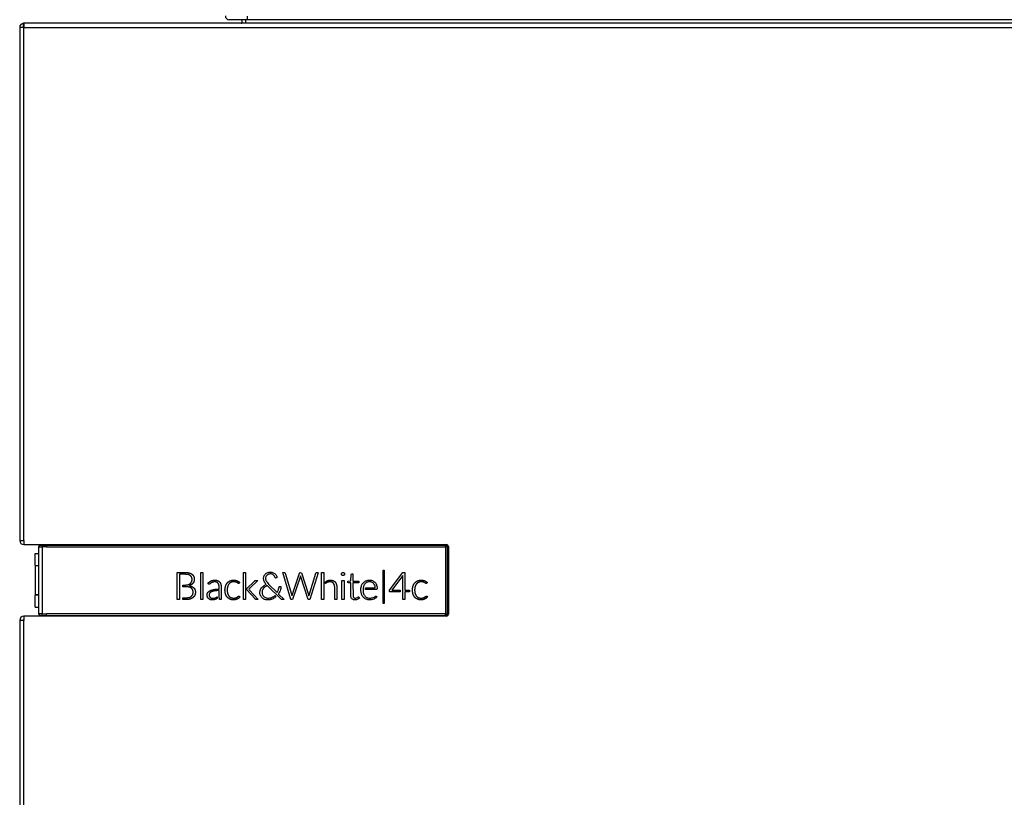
# Model space of a CAD drawing. Header units: millimetres. Extents: x 0 to 287, y 0 to 200.
# Tile 40 of 63: x 117 to 145, y 146 to 168. Entities that reach past the tile are written whole.
import ezdxf

# ---------------------------------------------------------------- set-up
doc = ezdxf.new("R2010")
doc.units = ezdxf.units.MM
doc.layers.add('130.194_BW4C_CTM', color=7, linetype='Continuous')
doc.layers.add('Défaut', color=7, linetype='Continuous')

# ---------------------------------------------------------------- blocks, each defined once
blk = doc.blocks.new('SE2')
at = {"layer": '130.194_BW4C_CTM', "color": 7, "linetype": 'Continuous'}
for p, q in [((117.054, 167.456), (117.054, 167.558)), ((117.064, 167.559), (117.074, 167.559)), ((117.064, 167.558), (117.064, 167.439)), ((163.824, 167.559), (117.074, 167.559)), ((123.321, 167.659), (122.801, 167.659)), ((123.164, 167.659), (123.164, 167.577)), ((123.264, 167.659), (123.264, 167.577)), ((123.321, 167.659), (123.321, 167.759)), ((170.333, 167.659), (123.321, 167.659)), ((117.064, 167.439), (116.944, 167.439)), ((116.944, 167.439), (116.944, 153.079)), ((117.064, 153.079), (117.064, 167.439)), ((117.064, 167.439), (163.824, 167.439)), ((116.944, 153.079), (117.064, 153.079)), ((117.064, 153.079), (117.064, 152.959)), ((117.064, 152.959), (128.894, 152.959)), ((117.523, 152.948), (117.524, 152.948)), ((117.524, 152.948), (117.694, 152.948)), ((117.694, 152.948), (117.694, 152.959)), ((117.694, 152.948), (117.694, 152.948)), ((117.694, 152.948), (128.864, 152.948)), ((128.864, 152.948), (128.864, 152.959)), ((128.864, 152.948), (128.864, 152.948)), ((117.379, 152.71), (117.474, 152.71)), ((117.379, 152.384), (117.379, 152.71)), ((117.474, 152.898), (117.474, 151.02)), ((117.474, 152.898), (117.474, 152.898)), ((117.574, 152.947), (117.574, 152.897)), ((117.574, 152.897), (117.574, 151.02)), ((117.694, 152.948), (117.694, 152.898)), ((117.694, 152.948), (128.864, 152.948)), ((117.694, 152.898), (128.863, 152.898)), ((128.863, 152.898), (128.863, 151.02)), ((128.913, 152.899), (128.913, 151.019)), ((128.913, 152.899), (128.914, 152.899)), ((128.914, 152.899), (128.914, 151.019)), ((128.914, 152.899), (128.934, 152.899)), ((128.934, 150.978), (128.934, 152.939)), ((128.944, 152.909), (128.944, 151.009)), ((117.379, 152.375), (117.365, 152.375)), ((117.474, 152.361), (117.365, 152.361)), ((117.474, 152.361), (117.365, 152.361)), ((117.379, 152.36), (117.365, 152.36)), ((117.379, 152.361), (117.379, 151.563)), ((121.356, 151.42), (121.356, 152.18)), ((121.356, 152.18), (121.491, 152.18)), ((121.45, 152.128), (121.417, 152.128)), ((121.417, 152.128), (121.418, 151.42)), ((121.497, 152.128), (121.45, 152.128)), ((121.491, 152.18), (121.537, 152.18)), ((121.681, 152.169), (121.689, 152.167)), ((121.689, 152.167), (121.697, 152.165)), ((121.763, 152.133), (121.768, 152.129)), ((121.768, 152.129), (121.774, 152.125)), ((122.012, 151.42), (122.012, 152.183)), ((122.012, 152.183), (122.071, 152.183)), ((122.071, 152.183), (122.071, 151.42)), ((123.204, 151.42), (123.204, 152.183)), ((123.204, 152.183), (123.263, 152.183)), ((123.263, 152.183), (123.263, 151.42)), ((123.803, 152.113), (123.817, 152.13)), ((123.817, 152.13), (123.828, 152.141)), ((123.828, 152.141), (123.836, 152.148)), ((123.836, 152.148), (123.855, 152.16)), ((123.855, 152.16), (123.875, 152.171)), ((123.875, 152.171), (123.891, 152.177)), ((123.895, 152.124), (123.876, 152.113)), ((123.891, 152.177), (123.896, 152.179)), ((123.904, 152.129), (123.895, 152.124)), ((123.896, 152.179), (123.92, 152.185)), ((123.922, 152.135), (123.904, 152.129)), ((123.92, 152.185), (123.941, 152.188)), ((123.945, 152.139), (123.922, 152.135)), ((123.941, 152.188), (123.973, 152.188)), ((123.965, 152.14), (123.945, 152.139)), ((123.982, 152.139), (123.965, 152.14)), ((123.973, 152.188), (123.997, 152.186)), ((124, 152.135), (123.982, 152.139)), ((123.997, 152.186), (124.022, 152.18)), ((124.013, 152.131), (124, 152.135)), ((124.033, 152.12), (124.013, 152.131)), ((124.022, 152.18), (124.04, 152.174)), ((124.04, 152.174), (124.061, 152.163)), ((124.061, 152.163), (124.08, 152.15)), ((124.08, 152.15), (124.094, 152.139)), ((124.094, 152.139), (124.109, 152.123)), ((124.109, 152.123), (124.122, 152.105)), ((124.533, 151.42), (124.305, 152.18)), ((124.305, 152.18), (124.343, 152.18)), ((124.343, 152.18), (124.368, 152.175)), ((124.368, 152.175), (124.374, 152.164)), ((124.374, 152.164), (124.547, 151.574)), ((124.567, 151.54), (124.771, 152.161)), ((124.771, 152.161), (124.781, 152.176)), ((124.781, 152.176), (124.793, 152.18)), ((124.793, 152.18), (124.824, 152.174)), ((124.824, 152.174), (124.831, 152.165)), ((124.831, 152.165), (125.019, 151.592)), ((125.047, 151.541), (125.228, 152.162)), ((125.294, 152.174), (125.067, 151.42)), ((125.228, 152.162), (125.238, 152.176)), ((125.238, 152.176), (125.248, 152.18)), ((125.248, 152.18), (125.292, 152.18)), ((125.292, 152.18), (125.294, 152.174)), ((125.395, 151.42), (125.395, 152.183)), ((125.395, 152.183), (125.455, 152.183)), ((125.455, 152.183), (125.455, 151.42)), ((125.954, 152.152), (125.954, 152.153)), ((125.954, 152.151), (125.954, 152.152)), ((125.963, 152.165), (125.963, 152.166)), ((125.963, 152.166), (125.964, 152.166)), ((125.976, 152.175), (125.977, 152.175)), ((125.977, 152.175), (125.979, 152.176)), ((126.009, 152.176), (126.01, 152.175)), ((126.01, 152.175), (126.011, 152.175)), ((126.024, 152.166), (126.025, 152.165)), ((126.024, 152.166), (126.024, 152.166)), ((126.033, 152.153), (126.034, 152.152)), ((126.034, 152.152), (126.034, 152.151)), ((126.226, 152.12), (126.232, 152.138)), ((126.232, 152.138), (126.241, 152.142)), ((126.241, 152.142), (126.272, 152.142)), ((126.272, 152.142), (126.272, 151.94)), ((127.12, 151.309), (127.12, 152.246)), ((127.12, 152.246), (127.146, 152.246)), ((127.146, 152.246), (127.146, 151.309)), ((127.29, 151.68), (127.669, 152.181)), ((127.669, 152.181), (127.721, 152.181)), ((127.721, 152.181), (127.721, 151.684)), ((121.722, 152.09), (121.716, 152.095)), ((121.72, 151.872), (121.724, 151.876)), ((121.728, 152.086), (121.722, 152.09)), ((121.724, 151.876), (121.728, 151.879)), ((121.756, 151.919), (121.758, 151.923)), ((121.758, 151.923), (121.76, 151.928)), ((121.79, 151.873), (121.786, 151.869)), ((121.793, 151.877), (121.79, 151.873)), ((121.813, 152.073), (121.816, 152.067)), ((121.816, 152.067), (121.818, 152.061)), ((121.821, 151.926), (121.819, 151.921)), ((121.822, 151.93), (121.821, 151.926)), ((122.267, 151.86), (122.265, 151.858)), ((122.269, 151.862), (122.267, 151.86)), ((122.297, 151.883), (122.294, 151.881)), ((122.297, 151.941), (122.305, 151.944)), ((122.3, 151.885), (122.297, 151.883)), ((122.305, 151.944), (122.312, 151.948)), ((122.341, 151.906), (122.337, 151.904)), ((122.346, 151.908), (122.341, 151.906)), ((122.481, 151.954), (122.486, 151.952)), ((122.486, 151.952), (122.492, 151.95)), ((122.499, 151.874), (122.491, 151.883)), ((122.537, 151.916), (122.544, 151.908)), ((122.571, 151.856), (122.575, 151.843)), ((122.749, 151.882), (122.754, 151.888)), ((122.754, 151.888), (122.759, 151.894)), ((122.799, 151.856), (122.795, 151.851)), ((122.803, 151.861), (122.799, 151.856)), ((122.823, 151.942), (122.83, 151.945)), ((122.83, 151.945), (122.838, 151.949)), ((122.857, 151.901), (122.851, 151.898)), ((122.863, 151.904), (122.857, 151.901)), ((122.991, 151.91), (122.987, 151.911)), ((122.995, 151.909), (122.991, 151.91)), ((123.02, 151.951), (123.027, 151.949)), ((123.029, 151.895), (123.026, 151.896)), ((123.027, 151.949), (123.034, 151.946)), ((123.031, 151.893), (123.029, 151.895)), ((123.053, 151.879), (123.051, 151.88)), ((123.055, 151.877), (123.053, 151.879)), ((123.08, 151.874), (123.079, 151.873)), ((123.08, 151.874), (123.08, 151.874)), ((123.099, 151.903), (123.1, 151.902)), ((123.1, 151.902), (123.099, 151.903)), ((123.302, 151.734), (123.514, 151.936)), ((123.607, 151.957), (123.372, 151.734)), ((123.514, 151.936), (123.521, 151.943)), ((123.532, 151.952), (123.533, 151.953)), ((123.533, 151.953), (123.534, 151.953)), ((123.574, 151.957), (123.594, 151.957)), ((123.594, 151.957), (123.607, 151.957)), ((123.771, 152.025), (123.774, 152.046)), ((123.771, 151.994), (123.771, 152.025)), ((123.773, 151.976), (123.771, 151.994)), ((123.777, 151.957), (123.773, 151.976)), ((123.774, 152.046), (123.78, 152.07)), ((123.785, 151.935), (123.777, 151.957)), ((123.78, 152.07), (123.787, 152.086)), ((123.787, 151.93), (123.785, 151.935)), ((123.787, 152.086), (123.791, 152.095)), ((123.793, 151.915), (123.787, 151.93)), ((123.791, 152.095), (123.803, 152.113)), ((123.806, 151.894), (123.793, 151.915)), ((123.82, 151.872), (123.806, 151.894)), ((123.837, 151.851), (123.82, 151.872)), ((123.832, 152.047), (123.828, 152.026)), ((123.828, 152.026), (123.828, 151.998)), ((123.828, 151.998), (123.831, 151.976)), ((123.831, 151.976), (123.836, 151.957)), ((123.835, 152.059), (123.832, 152.047)), ((123.844, 152.077), (123.835, 152.059)), ((123.836, 151.957), (123.845, 151.936)), ((123.843, 151.844), (123.837, 151.851)), ((123.857, 152.095), (123.844, 152.077)), ((123.845, 151.936), (123.852, 151.923)), ((123.852, 151.923), (123.866, 151.904)), ((123.862, 152.101), (123.857, 152.095)), ((123.876, 152.113), (123.862, 152.101)), ((123.866, 151.904), (123.886, 151.878)), ((123.886, 151.878), (123.916, 151.847)), ((123.916, 151.847), (124.148, 151.618)), ((124.051, 152.106), (124.033, 152.12)), ((124.067, 152.087), (124.051, 152.106)), ((124.077, 152.073), (124.067, 152.087)), ((124.095, 152.031), (124.077, 152.073)), ((124.108, 152.024), (124.095, 152.031)), ((124.126, 152.026), (124.108, 152.024)), ((124.122, 152.105), (124.131, 152.088)), ((124.145, 152.032), (124.126, 152.026)), ((124.131, 152.088), (124.137, 152.074)), ((124.137, 152.074), (124.142, 152.055)), ((124.142, 152.055), (124.145, 152.032)), ((124.799, 152.08), (124.584, 151.42)), ((124.8, 152.085), (124.799, 152.08)), ((125.015, 151.423), (124.8, 152.085)), ((125.5, 151.917), (125.529, 151.937)), ((125.501, 151.868), (125.5, 151.917)), ((125.529, 151.937), (125.532, 151.938)), ((125.532, 151.89), (125.53, 151.889)), ((125.532, 151.938), (125.54, 151.943)), ((125.539, 151.894), (125.532, 151.89)), ((125.712, 151.954), (125.718, 151.951)), ((125.718, 151.951), (125.724, 151.949)), ((125.727, 151.876), (125.724, 151.88)), ((125.731, 151.871), (125.727, 151.876)), ((125.771, 151.915), (125.774, 151.91)), ((125.774, 151.91), (125.778, 151.906)), ((125.806, 151.852), (125.808, 151.846)), ((125.808, 151.846), (125.81, 151.84)), ((125.954, 152.118), (125.954, 152.119)), ((125.954, 152.118), (125.954, 152.118)), ((125.964, 152.104), (125.963, 152.105)), ((125.963, 152.105), (125.963, 152.105)), ((125.964, 151.42), (125.964, 151.956)), ((125.964, 151.956), (126.022, 151.956)), ((125.977, 152.095), (125.976, 152.096)), ((125.978, 152.095), (125.977, 152.095)), ((126.011, 152.096), (126.01, 152.095)), ((126.011, 152.096), (126.011, 152.096)), ((126.022, 151.956), (126.022, 151.42)), ((126.025, 152.105), (126.024, 152.105)), ((126.024, 152.105), (126.024, 152.104)), ((126.034, 152.118), (126.033, 152.117)), ((126.034, 152.119), (126.034, 152.118)), ((126.124, 151.934), (126.214, 151.941)), ((126.124, 151.907), (126.124, 151.934)), ((126.128, 151.899), (126.124, 151.907)), ((126.149, 151.894), (126.128, 151.899)), ((126.213, 151.894), (126.149, 151.894)), ((126.213, 151.537), (126.213, 151.894)), ((126.214, 151.941), (126.226, 152.12)), ((126.272, 151.94), (126.438, 151.94)), ((126.438, 151.894), (126.272, 151.894)), ((126.272, 151.894), (126.273, 151.525)), ((126.438, 151.94), (126.438, 151.894)), ((126.52, 151.829), (126.53, 151.848)), ((126.53, 151.848), (126.541, 151.867)), ((126.541, 151.867), (126.553, 151.884)), ((126.553, 151.884), (126.563, 151.896)), ((126.563, 151.896), (126.575, 151.907)), ((126.575, 151.907), (126.591, 151.92)), ((126.592, 151.846), (126.58, 151.827)), ((126.591, 151.92), (126.608, 151.931)), ((126.605, 151.864), (126.592, 151.846)), ((126.608, 151.867), (126.605, 151.864)), ((126.608, 151.931), (126.627, 151.942)), ((126.62, 151.879), (126.608, 151.867)), ((126.637, 151.891), (126.62, 151.879)), ((126.627, 151.942), (126.642, 151.949)), ((126.655, 151.902), (126.637, 151.891)), ((126.642, 151.949), (126.644, 151.95)), ((126.644, 151.95), (126.667, 151.957)), ((126.661, 151.904), (126.655, 151.902)), ((126.679, 151.911), (126.661, 151.904)), ((126.667, 151.957), (126.688, 151.962)), ((126.702, 151.916), (126.679, 151.911)), ((126.688, 151.962), (126.708, 151.964)), ((126.728, 151.919), (126.702, 151.916)), ((126.708, 151.964), (126.738, 151.965)), ((126.757, 151.918), (126.728, 151.919)), ((126.738, 151.965), (126.766, 151.964)), ((126.778, 151.914), (126.757, 151.918)), ((126.766, 151.964), (126.788, 151.96)), ((126.797, 151.909), (126.778, 151.914)), ((126.788, 151.96), (126.814, 151.952)), ((126.813, 151.901), (126.797, 151.909)), ((126.831, 151.89), (126.813, 151.901)), ((126.814, 151.952), (126.827, 151.947)), ((126.827, 151.947), (126.831, 151.945)), ((126.831, 151.945), (126.85, 151.935)), ((126.847, 151.876), (126.831, 151.89)), ((126.857, 151.864), (126.847, 151.876)), ((126.85, 151.935), (126.867, 151.922)), ((126.869, 151.847), (126.857, 151.864)), ((126.867, 151.922), (126.884, 151.909)), ((126.879, 151.827), (126.869, 151.847)), ((126.884, 151.909), (126.893, 151.899)), ((126.893, 151.899), (126.898, 151.893)), ((126.898, 151.893), (126.91, 151.876)), ((126.91, 151.876), (126.921, 151.857)), ((126.921, 151.857), (126.93, 151.837)), ((127.668, 152.099), (127.357, 151.684)), ((127.666, 151.42), (127.667, 152.093)), ((127.667, 152.093), (127.668, 152.099)), ((127.996, 151.882), (128.002, 151.888)), ((128.002, 151.888), (128.007, 151.894)), ((128.047, 151.856), (128.043, 151.851)), ((128.051, 151.861), (128.047, 151.856)), ((128.071, 151.942), (128.078, 151.945)), ((128.078, 151.945), (128.086, 151.949)), ((128.105, 151.901), (128.099, 151.898)), ((128.111, 151.904), (128.105, 151.901)), ((128.239, 151.91), (128.235, 151.911)), ((128.243, 151.909), (128.239, 151.91)), ((128.268, 151.951), (128.275, 151.949)), ((128.277, 151.895), (128.274, 151.896)), ((128.275, 151.949), (128.282, 151.946)), ((128.279, 151.893), (128.277, 151.895)), ((128.301, 151.879), (128.299, 151.88)), ((128.303, 151.877), (128.301, 151.879)), ((128.327, 151.874), (128.326, 151.873)), ((128.328, 151.874), (128.327, 151.874)), ((128.347, 151.903), (128.348, 151.902)), ((128.348, 151.902), (128.347, 151.903)), ((121.506, 151.78), (121.506, 151.828)), ((121.506, 151.828), (121.523, 151.828)), ((121.535, 151.78), (121.506, 151.78)), ((121.523, 151.828), (121.548, 151.828)), ((121.659, 151.839), (121.665, 151.841)), ((121.665, 151.841), (121.671, 151.844)), ((121.687, 151.769), (121.681, 151.771)), ((121.693, 151.768), (121.687, 151.769)), ((121.697, 151.812), (121.693, 151.81)), ((121.693, 151.81), (121.702, 151.808)), ((121.741, 151.832), (121.737, 151.83)), ((121.745, 151.835), (121.741, 151.832)), ((121.748, 151.74), (121.744, 151.743)), ((121.752, 151.736), (121.748, 151.74)), ((121.786, 151.693), (121.784, 151.697)), ((121.788, 151.688), (121.786, 151.693)), ((121.807, 151.759), (121.813, 151.753)), ((121.813, 151.753), (121.819, 151.748)), ((122.205, 151.612), (122.212, 151.622)), ((122.265, 151.605), (122.259, 151.598)), ((122.263, 151.664), (122.277, 151.672)), ((122.318, 151.641), (122.307, 151.636)), ((122.365, 151.7), (122.386, 151.705)), ((122.401, 151.663), (122.392, 151.662)), ((122.41, 151.665), (122.401, 151.663)), ((122.526, 151.541), (122.526, 151.573)), ((122.584, 151.734), (122.584, 151.691)), ((122.584, 151.691), (122.584, 151.42)), ((122.704, 151.792), (122.706, 151.8)), ((122.707, 151.572), (122.704, 151.581)), ((122.706, 151.8), (122.709, 151.809)), ((122.71, 151.564), (122.707, 151.572)), ((122.763, 151.784), (122.761, 151.777)), ((122.761, 151.598), (122.763, 151.591)), ((122.765, 151.791), (122.763, 151.784)), ((122.763, 151.591), (122.765, 151.584)), ((123.301, 151.733), (123.302, 151.734)), ((123.301, 151.691), (123.301, 151.733)), ((123.535, 151.44), (123.301, 151.691)), ((123.351, 151.714), (123.35, 151.714)), ((123.35, 151.714), (123.351, 151.713)), ((123.356, 151.718), (123.355, 151.718)), ((123.356, 151.719), (123.356, 151.718)), ((123.359, 151.707), (123.36, 151.706)), ((123.359, 151.707), (123.359, 151.707)), ((123.378, 151.687), (123.623, 151.42)), ((123.667, 151.635), (123.67, 151.655)), ((123.667, 151.604), (123.667, 151.635)), ((123.668, 151.584), (123.667, 151.604)), ((123.672, 151.566), (123.668, 151.584)), ((123.67, 151.655), (123.677, 151.68)), ((123.677, 151.68), (123.683, 151.697)), ((123.683, 151.697), (123.686, 151.703)), ((123.686, 151.703), (123.697, 151.725)), ((123.697, 151.725), (123.711, 151.745)), ((123.711, 151.745), (123.723, 151.761)), ((123.723, 151.761), (123.726, 151.764)), ((123.726, 151.764), (123.744, 151.782)), ((123.73, 151.652), (123.727, 151.631)), ((123.727, 151.631), (123.728, 151.598)), ((123.728, 151.598), (123.731, 151.58)), ((123.735, 151.674), (123.73, 151.652)), ((123.731, 151.58), (123.737, 151.56)), ((123.743, 151.693), (123.735, 151.674)), ((123.755, 151.715), (123.743, 151.693)), ((123.744, 151.782), (123.765, 151.8)), ((123.763, 151.728), (123.755, 151.715)), ((123.778, 151.745), (123.763, 151.728)), ((123.765, 151.8), (123.782, 151.812)), ((123.797, 151.763), (123.778, 151.745)), ((123.782, 151.812), (123.793, 151.819)), ((123.793, 151.819), (123.819, 151.833)), ((123.809, 151.774), (123.797, 151.763)), ((123.83, 151.788), (123.809, 151.774)), ((123.819, 151.833), (123.843, 151.844)), ((123.856, 151.802), (123.83, 151.788)), ((123.868, 151.808), (123.856, 151.802)), ((123.874, 151.811), (123.868, 151.808)), ((124.26, 151.431), (123.874, 151.811)), ((124.148, 151.618), (124.154, 151.619)), ((124.154, 151.619), (124.173, 151.66)), ((124.173, 151.66), (124.187, 151.696)), ((124.208, 151.615), (124.186, 151.581)), ((124.186, 151.581), (124.191, 151.575)), ((124.187, 151.696), (124.192, 151.715)), ((124.191, 151.575), (124.35, 151.42)), ((124.192, 151.715), (124.199, 151.744)), ((124.199, 151.744), (124.203, 151.77)), ((124.203, 151.77), (124.209, 151.783)), ((124.222, 151.644), (124.208, 151.615)), ((124.209, 151.783), (124.217, 151.787)), ((124.217, 151.787), (124.255, 151.788)), ((124.233, 151.67), (124.222, 151.644)), ((124.242, 151.701), (124.233, 151.67)), ((124.25, 151.735), (124.242, 151.701)), ((124.254, 151.766), (124.25, 151.735)), ((124.255, 151.788), (124.254, 151.766)), ((124.547, 151.574), (124.561, 151.522)), ((125.019, 151.592), (125.041, 151.522)), ((125.76, 151.685), (125.76, 151.728)), ((125.76, 151.42), (125.76, 151.685)), ((125.82, 151.728), (125.82, 151.686)), ((125.82, 151.686), (125.82, 151.42)), ((126.494, 151.718), (126.496, 151.744)), ((126.494, 151.681), (126.494, 151.718)), ((126.495, 151.657), (126.494, 151.681)), ((126.498, 151.635), (126.495, 151.657)), ((126.496, 151.744), (126.501, 151.769)), ((126.503, 151.61), (126.498, 151.635)), ((126.501, 151.769), (126.507, 151.797)), ((126.509, 151.587), (126.503, 151.61)), ((126.507, 151.797), (126.513, 151.814)), ((126.514, 151.569), (126.509, 151.587)), ((126.513, 151.814), (126.52, 151.829)), ((126.556, 151.751), (126.553, 151.711)), ((126.553, 151.711), (126.556, 151.649)), ((126.563, 151.783), (126.556, 151.751)), ((126.556, 151.649), (126.561, 151.617)), ((126.561, 151.617), (126.569, 151.588)), ((126.572, 151.809), (126.563, 151.783)), ((126.569, 151.588), (126.57, 151.584)), ((126.57, 151.584), (126.579, 151.563)), ((126.58, 151.827), (126.572, 151.809)), ((126.624, 151.705), (126.624, 151.746)), ((126.624, 151.746), (126.888, 151.746)), ((126.932, 151.705), (126.624, 151.705)), ((126.881, 151.822), (126.879, 151.827)), ((126.889, 151.792), (126.881, 151.822)), ((126.888, 151.746), (126.896, 151.751)), ((126.896, 151.751), (126.889, 151.792)), ((126.93, 151.837), (126.935, 151.822)), ((126.944, 151.71), (126.932, 151.705)), ((126.935, 151.822), (126.943, 151.792)), ((126.943, 151.792), (126.947, 151.764)), ((126.949, 151.725), (126.944, 151.71)), ((126.947, 151.764), (126.949, 151.725)), ((127.295, 151.648), (127.29, 151.68)), ((127.3, 151.64), (127.295, 151.648)), ((127.321, 151.635), (127.3, 151.64)), ((127.597, 151.635), (127.321, 151.635)), ((127.357, 151.684), (127.597, 151.684)), ((127.597, 151.684), (127.597, 151.635)), ((127.721, 151.684), (127.858, 151.684)), ((127.843, 151.635), (127.721, 151.635)), ((127.721, 151.635), (127.721, 151.42)), ((127.853, 151.639), (127.843, 151.635)), ((127.858, 151.657), (127.853, 151.639)), ((127.858, 151.684), (127.858, 151.657)), ((127.952, 151.792), (127.954, 151.8)), ((127.955, 151.572), (127.952, 151.581)), ((127.954, 151.8), (127.957, 151.809)), ((127.958, 151.564), (127.955, 151.572)), ((128.011, 151.784), (128.009, 151.777)), ((128.009, 151.598), (128.011, 151.591)), ((128.013, 151.791), (128.011, 151.784)), ((128.011, 151.591), (128.013, 151.584)), ((117.365, 151.557), (117.474, 151.557)), ((117.365, 151.556), (117.474, 151.556)), ((117.365, 151.515), (117.379, 151.515)), ((117.379, 151.563), (117.474, 151.563)), ((117.379, 151.209), (117.379, 151.533)), ((121.418, 151.42), (121.356, 151.42)), ((121.506, 151.42), (121.506, 151.472)), ((121.506, 151.472), (121.539, 151.472)), ((121.535, 151.42), (121.506, 151.42)), ((121.713, 151.434), (121.705, 151.432)), ((121.721, 151.436), (121.713, 151.434)), ((121.744, 151.508), (121.75, 151.514)), ((121.75, 151.514), (121.756, 151.519)), ((121.794, 151.475), (121.788, 151.471)), ((121.799, 151.48), (121.794, 151.475)), ((121.845, 151.542), (121.842, 151.535)), ((121.848, 151.548), (121.845, 151.542)), ((122.071, 151.42), (122.012, 151.42)), ((122.203, 151.484), (122.199, 151.493)), ((122.237, 151.442), (122.23, 151.447)), ((122.253, 151.513), (122.256, 151.507)), ((122.274, 151.482), (122.279, 151.478)), ((122.285, 151.418), (122.276, 151.421)), ((122.305, 151.463), (122.311, 151.461)), ((122.395, 151.417), (122.39, 151.416)), ((122.399, 151.418), (122.395, 151.417)), ((122.398, 151.462), (122.402, 151.463)), ((122.402, 151.463), (122.406, 151.464)), ((122.448, 151.437), (122.442, 151.434)), ((122.446, 151.479), (122.449, 151.481)), ((122.468, 151.495), (122.472, 151.498)), ((122.472, 151.498), (122.472, 151.45)), ((122.528, 151.499), (122.526, 151.541)), ((122.529, 151.5), (122.528, 151.499)), ((122.755, 151.486), (122.75, 151.492)), ((122.76, 151.48), (122.755, 151.486)), ((122.796, 151.525), (122.799, 151.52)), ((122.799, 151.52), (122.803, 151.515)), ((122.828, 151.431), (122.821, 151.435)), ((122.835, 151.428), (122.828, 151.431)), ((122.85, 151.479), (122.856, 151.476)), ((122.856, 151.476), (122.861, 151.474)), ((122.98, 151.418), (122.975, 151.417)), ((122.985, 151.419), (122.98, 151.418)), ((122.988, 151.469), (122.992, 151.47)), ((122.992, 151.47), (122.996, 151.472)), ((123.032, 151.434), (123.028, 151.433)), ((123.031, 151.488), (123.034, 151.489)), ((123.035, 151.436), (123.032, 151.434)), ((123.034, 151.489), (123.036, 151.491)), ((123.058, 151.507), (123.06, 151.509)), ((123.06, 151.509), (123.061, 151.51)), ((123.074, 151.459), (123.071, 151.456)), ((123.078, 151.461), (123.074, 151.459)), ((123.077, 151.519), (123.078, 151.519)), ((123.078, 151.519), (123.08, 151.519)), ((123.263, 151.42), (123.204, 151.42)), ((123.623, 151.42), (123.596, 151.42)), ((123.679, 151.545), (123.672, 151.566)), ((123.683, 151.535), (123.679, 151.545)), ((123.689, 151.523), (123.683, 151.535)), ((123.701, 151.504), (123.689, 151.523)), ((123.714, 151.488), (123.701, 151.504)), ((123.728, 151.472), (123.714, 151.488)), ((123.731, 151.469), (123.728, 151.472)), ((123.743, 151.459), (123.731, 151.469)), ((123.737, 151.56), (123.744, 151.545)), ((123.762, 151.447), (123.743, 151.459)), ((123.744, 151.545), (123.746, 151.543)), ((123.746, 151.543), (123.759, 151.525)), ((123.759, 151.525), (123.773, 151.509)), ((123.781, 151.436), (123.762, 151.447)), ((123.773, 151.509), (123.785, 151.498)), ((123.8, 151.427), (123.781, 151.436)), ((123.785, 151.498), (123.802, 151.487)), ((123.813, 151.422), (123.8, 151.427)), ((123.802, 151.487), (123.822, 151.476)), ((123.836, 151.417), (123.813, 151.422)), ((123.822, 151.476), (123.84, 151.47)), ((123.856, 151.413), (123.836, 151.417)), ((123.84, 151.47), (123.856, 151.466)), ((123.856, 151.466), (123.879, 151.462)), ((123.876, 151.411), (123.856, 151.413)), ((123.894, 151.411), (123.876, 151.411)), ((123.879, 151.462), (123.915, 151.462)), ((123.923, 151.413), (123.894, 151.411)), ((123.915, 151.462), (123.941, 151.465)), ((123.951, 151.417), (123.923, 151.413)), ((123.941, 151.465), (123.969, 151.471)), ((123.962, 151.419), (123.951, 151.417)), ((123.986, 151.426), (123.962, 151.419)), ((123.969, 151.471), (123.98, 151.474)), ((123.98, 151.474), (124.007, 151.485)), ((124.015, 151.436), (123.986, 151.426)), ((124.007, 151.485), (124.03, 151.495)), ((124.035, 151.445), (124.015, 151.436)), ((124.03, 151.495), (124.039, 151.501)), ((124.057, 151.457), (124.035, 151.445)), ((124.039, 151.501), (124.062, 151.516)), ((124.083, 151.473), (124.057, 151.457)), ((124.062, 151.516), (124.083, 151.534)), ((124.083, 151.534), (124.117, 151.501)), ((124.098, 151.484), (124.083, 151.473)), ((124.117, 151.501), (124.098, 151.484)), ((124.273, 151.422), (124.26, 151.431)), ((124.314, 151.42), (124.273, 151.422)), ((124.35, 151.42), (124.314, 151.42)), ((124.584, 151.42), (124.533, 151.42)), ((124.561, 151.522), (124.567, 151.54)), ((125.016, 151.42), (125.015, 151.423)), ((125.067, 151.42), (125.016, 151.42)), ((125.041, 151.522), (125.047, 151.541)), ((125.455, 151.42), (125.395, 151.42)), ((125.82, 151.42), (125.76, 151.42)), ((126.022, 151.42), (125.964, 151.42)), ((126.215, 151.508), (126.213, 151.537)), ((126.219, 151.485), (126.215, 151.508)), ((126.225, 151.471), (126.219, 151.485)), ((126.234, 151.455), (126.225, 151.471)), ((126.24, 151.446), (126.234, 151.455)), ((126.248, 151.438), (126.24, 151.446)), ((126.26, 151.429), (126.248, 151.438)), ((126.273, 151.422), (126.26, 151.429)), ((126.273, 151.525), (126.278, 151.501)), ((126.285, 151.416), (126.273, 151.422)), ((126.278, 151.501), (126.282, 151.494)), ((126.282, 151.494), (126.293, 151.478)), ((126.298, 151.413), (126.285, 151.416)), ((126.293, 151.478), (126.298, 151.474)), ((126.298, 151.474), (126.315, 151.465)), ((126.331, 151.411), (126.298, 151.413)), ((126.315, 151.465), (126.327, 151.462)), ((126.327, 151.462), (126.352, 151.462)), ((126.352, 151.412), (126.331, 151.411)), ((126.352, 151.462), (126.374, 151.467)), ((126.373, 151.417), (126.352, 151.412)), ((126.391, 151.423), (126.373, 151.417)), ((126.374, 151.467), (126.397, 151.48)), ((126.411, 151.432), (126.391, 151.423)), ((126.397, 151.48), (126.413, 151.492)), ((126.429, 151.443), (126.411, 151.432)), ((126.413, 151.492), (126.416, 151.494)), ((126.416, 151.494), (126.426, 151.498)), ((126.426, 151.498), (126.433, 151.493)), ((126.452, 151.464), (126.429, 151.443)), ((126.433, 151.493), (126.452, 151.464)), ((126.523, 151.549), (126.514, 151.569)), ((126.533, 151.529), (126.523, 151.549)), ((126.544, 151.511), (126.533, 151.529)), ((126.556, 151.494), (126.544, 151.511)), ((126.567, 151.482), (126.556, 151.494)), ((126.582, 151.468), (126.567, 151.482)), ((126.579, 151.563), (126.59, 151.544)), ((126.598, 151.456), (126.582, 151.468)), ((126.59, 151.544), (126.601, 151.527)), ((126.615, 151.445), (126.598, 151.456)), ((126.601, 151.527), (126.61, 151.516)), ((126.61, 151.516), (126.625, 151.502)), ((126.632, 151.435), (126.615, 151.445)), ((126.625, 151.502), (126.642, 151.49)), ((126.647, 151.429), (126.632, 151.435)), ((126.642, 151.49), (126.659, 151.479)), ((126.67, 151.422), (126.647, 151.429)), ((126.659, 151.479), (126.671, 151.474)), ((126.691, 151.417), (126.67, 151.422)), ((126.671, 151.474), (126.692, 151.468)), ((126.711, 151.414), (126.691, 151.417)), ((126.692, 151.468), (126.712, 151.464)), ((126.754, 151.413), (126.711, 151.414)), ((126.712, 151.464), (126.733, 151.462)), ((126.733, 151.462), (126.768, 151.463)), ((126.795, 151.418), (126.754, 151.413)), ((126.768, 151.463), (126.793, 151.466)), ((126.793, 151.466), (126.817, 151.472)), ((126.826, 151.425), (126.795, 151.418)), ((126.817, 151.472), (126.84, 151.48)), ((126.852, 151.433), (126.826, 151.425)), ((126.84, 151.48), (126.864, 151.492)), ((126.878, 151.444), (126.852, 151.433)), ((126.864, 151.492), (126.893, 151.511)), ((126.9, 151.456), (126.878, 151.444)), ((126.893, 151.511), (126.906, 151.518)), ((126.922, 151.472), (126.9, 151.456)), ((126.906, 151.518), (126.92, 151.516)), ((126.92, 151.516), (126.941, 151.492)), ((126.941, 151.492), (126.922, 151.472)), ((127.146, 151.309), (127.12, 151.309)), ((127.721, 151.42), (127.666, 151.42)), ((128.003, 151.486), (127.998, 151.492)), ((128.008, 151.48), (128.003, 151.486)), ((128.043, 151.525), (128.047, 151.52)), ((128.047, 151.52), (128.051, 151.515)), ((128.076, 151.431), (128.069, 151.435)), ((128.083, 151.428), (128.076, 151.431)), ((128.098, 151.479), (128.104, 151.476)), ((128.104, 151.476), (128.109, 151.474)), ((128.228, 151.418), (128.223, 151.417)), ((128.232, 151.419), (128.228, 151.418)), ((128.236, 151.469), (128.24, 151.47)), ((128.24, 151.47), (128.244, 151.472)), ((128.279, 151.434), (128.276, 151.433)), ((128.279, 151.488), (128.281, 151.489)), ((128.283, 151.436), (128.279, 151.434)), ((128.281, 151.489), (128.284, 151.491)), ((128.306, 151.507), (128.307, 151.509)), ((128.307, 151.509), (128.309, 151.51)), ((128.322, 151.459), (128.319, 151.456)), ((128.325, 151.461), (128.322, 151.459)), ((128.356, 151.492), (128.325, 151.461)), ((128.339, 151.513), (128.34, 151.512)), ((128.34, 151.512), (128.356, 151.492)), ((117.379, 151.209), (117.474, 151.209)), ((117.474, 151.02), (117.474, 151.019)), ((117.574, 150.97), (117.574, 151.02)), ((128.863, 151.02), (117.694, 151.02)), ((117.694, 150.97), (117.694, 151.02)), ((117.064, 150.839), (116.944, 150.839)), ((116.944, 150.839), (116.944, 125.079)), ((128.894, 150.959), (117.064, 150.959)), ((117.064, 150.959), (117.064, 150.839)), ((117.064, 125.079), (117.064, 150.839)), ((117.504, 150.973), (117.523, 150.969)), ((117.523, 150.969), (117.524, 150.969)), ((117.694, 150.969), (117.524, 150.969)), ((128.864, 150.97), (117.694, 150.97)), ((117.694, 150.97), (117.694, 150.969)), ((128.864, 150.969), (117.694, 150.969)), ((117.694, 150.969), (117.694, 150.959)), ((128.864, 150.97), (128.864, 150.969)), ((128.864, 150.969), (128.864, 150.959)), ((128.913, 151.019), (128.914, 151.019)), ((128.914, 151.019), (128.934, 151.019))]:
    blk.add_line(p, q, dxfattribs=at)
for centre, radius, start, end in [((117.064, 167.439), 0.12, 94.7802, 180), ((117.064, 167.439), 0.12, 90, 94.7802), ((117.074, 167.439), 0.12, 90, 94.7802), ((122.801, 167.759), 0.1, 178, 270), ((123.146, 167.577), 0.018, 270, 0), ((123.146, 167.577), 0.118, 351.2257, 0), ((117.064, 167.439), 0.02, 120, 180), ((117.064, 167.439), 0.02, 90, 120), ((117.064, 153.079), 0.12, 180, 270), ((117.064, 153.079), 0.02, 180, 270), ((117.539, 152.899), 0.05, 90, 180), ((117.518, 152.947), 0.00564, 5.3002, 15.0496), ((117.524, 152.968), 0.02, 270.5, 330.5732), ((128.864, 152.899), 0.0498, 0, 90), ((128.894, 152.909), 0.05, 0, 90), ((128.864, 152.899), 0.0698, 0, 58.5839), ((117.524, 152.897), 0.05, 90.3348, 179.9699), ((117.554, 154.592), 1.645, 268.9534, 270.6985), ((117.696, 119.268), 33.68, 90.0037, 90.2082), ((117.696, 119.53), 33.367, 90.0031, 90.2091), ((125.972, 152.983), 2.892, 358.3025, 359.2934), ((128.979, 148.547), 4.353, 90.8729, 91.5312), ((128.864, 152.899), 0.049, 0.035, 89.965), ((122.978, 151.59), 0.163, 307.5793, 322.4792), ((117.535, 143.586), 7.434, 89.7018, 90.4726), ((117.524, 151.02), 0.05, 180.0301, 269.6655), ((117.696, 184.378), 33.359, 269.7908, 269.9969), ((124.512, 150.903), 4.353, 0.8729, 1.5312), ((128.948, 153.91), 2.892, 268.3025, 269.2934), ((117.064, 150.839), 0.12, 90, 180), ((117.064, 150.839), 0.02, 90, 180), ((117.524, 151.019), 0.05, 180, 269.5), ((117.539, 151.019), 0.05, 180, 249.7788), ((117.518, 150.97), 0.00608, 345.7408, 354.3243), ((117.554, 149.154), 1.816, 89.3837, 90.9645), ((117.524, 150.949), 0.02, 29.4268, 89.5), ((117.696, 184.648), 33.679, 269.7918, 269.9963), ((128.864, 151.019), 0.049, 270.035, 359.965), ((128.864, 151.019), 0.0498, 270, 360), ((128.894, 151.009), 0.05, 270, 0), ((128.864, 151.019), 0.0698, 301.4164, 360)]:
    blk.add_arc(centre, radius, start, end, dxfattribs=at)
for points, degree in [([(117.523, 152.948), (117.508, 152.948), (117.492, 152.942), (117.48, 152.93), (117.474, 152.914), (117.474, 152.898)], 5), ([(117.474, 152.898), (117.474, 152.897), (117.487, 152.897), (117.511, 152.897), (117.542, 152.897), (117.574, 152.897)], 5), ([(121.697, 152.165), (121.735, 152.152), (121.763, 152.133)], 2), ([(121.774, 152.125), (121.798, 152.102), (121.813, 152.073)], 2), ([(125.954, 152.153), (125.958, 152.16), (125.963, 152.165)], 2), ([(125.964, 152.166), (125.969, 152.171), (125.976, 152.175)], 2), ([(126.011, 152.175), (126.018, 152.171), (126.024, 152.166)], 2), ([(126.025, 152.165), (126.03, 152.16), (126.033, 152.153)], 2), ([(121.671, 151.844), (121.699, 151.856), (121.72, 151.872)], 2), ([(121.728, 151.879), (121.745, 151.897), (121.756, 151.919)], 2), ([(121.786, 151.869), (121.768, 151.85), (121.745, 151.835)], 2), ([(121.819, 151.921), (121.809, 151.898), (121.793, 151.877)], 2), ([(122.294, 151.881), (122.279, 151.871), (122.269, 151.862)], 2), ([(122.337, 151.904), (122.316, 151.895), (122.3, 151.885)], 2), ([(122.492, 151.95), (122.517, 151.936), (122.537, 151.916)], 2), ([(122.544, 151.908), (122.561, 151.885), (122.571, 151.856)], 2), ([(122.709, 151.809), (122.725, 151.849), (122.749, 151.882)], 2), ([(122.759, 151.894), (122.787, 151.922), (122.823, 151.942)], 2), ([(122.795, 151.851), (122.777, 151.824), (122.765, 151.791)], 2), ([(122.851, 151.898), (122.824, 151.883), (122.803, 151.861)], 2), ([(123.026, 151.896), (123.013, 151.903), (122.995, 151.909)], 2), ([(123.051, 151.88), (123.043, 151.887), (123.031, 151.893)], 2), ([(123.079, 151.873), (123.071, 151.869), (123.055, 151.877)], 2), ([(125.724, 151.949), (125.75, 151.935), (125.771, 151.915)], 2), ([(125.778, 151.906), (125.795, 151.882), (125.806, 151.852)], 2), ([(125.963, 152.105), (125.958, 152.111), (125.954, 152.118)], 2), ([(125.976, 152.096), (125.969, 152.099), (125.964, 152.104)], 2), ([(126.024, 152.104), (126.018, 152.099), (126.011, 152.096)], 2), ([(126.033, 152.117), (126.03, 152.111), (126.025, 152.105)], 2), ([(127.957, 151.809), (127.973, 151.849), (127.996, 151.882)], 2), ([(128.007, 151.894), (128.035, 151.922), (128.071, 151.942)], 2), ([(128.043, 151.851), (128.025, 151.824), (128.013, 151.791)], 2), ([(128.099, 151.898), (128.072, 151.883), (128.051, 151.861)], 2), ([(128.274, 151.896), (128.26, 151.903), (128.243, 151.909)], 2), ([(128.299, 151.88), (128.291, 151.887), (128.279, 151.893)], 2), ([(128.326, 151.873), (128.319, 151.868), (128.303, 151.877)], 2), ([(121.744, 151.743), (121.722, 151.758), (121.693, 151.768)], 2), ([(121.737, 151.83), (121.718, 151.819), (121.697, 151.812)], 2), ([(121.702, 151.808), (121.766, 151.792), (121.807, 151.759)], 2), ([(121.784, 151.697), (121.771, 151.719), (121.752, 151.736)], 2), ([(122.212, 151.622), (122.231, 151.645), (122.263, 151.664)], 2), ([(122.307, 151.636), (122.281, 151.622), (122.265, 151.605)], 2), ([(122.277, 151.672), (122.314, 151.688), (122.365, 151.7)], 2), ([(122.392, 151.662), (122.35, 151.653), (122.318, 151.641)], 2), ([(122.765, 151.584), (122.778, 151.551), (122.796, 151.525)], 2), ([(128.013, 151.584), (128.025, 151.551), (128.043, 151.525)], 2), ([(121.788, 151.471), (121.759, 151.45), (121.721, 151.436)], 2), ([(121.842, 151.535), (121.825, 151.504), (121.799, 151.48)], 2), ([(122.23, 151.447), (122.214, 151.463), (122.203, 151.484)], 2), ([(122.276, 151.421), (122.255, 151.429), (122.237, 151.442)], 2), ([(122.256, 151.507), (122.264, 151.492), (122.274, 151.482)], 2), ([(122.279, 151.478), (122.291, 151.469), (122.305, 151.463)], 2), ([(122.442, 151.434), (122.422, 151.424), (122.399, 151.418)], 2), ([(122.406, 151.464), (122.426, 151.47), (122.446, 151.479)], 2), ([(122.75, 151.492), (122.726, 151.523), (122.71, 151.564)], 2), ([(122.821, 151.435), (122.787, 151.453), (122.76, 151.48)], 2), ([(122.803, 151.515), (122.824, 151.493), (122.85, 151.479)], 2), ([(123.028, 151.433), (123.007, 151.425), (122.985, 151.419)], 2), ([(122.996, 151.472), (123.016, 151.479), (123.031, 151.488)], 2), ([(123.071, 151.456), (123.055, 151.445), (123.035, 151.436)], 2), ([(123.036, 151.491), (123.049, 151.499), (123.058, 151.507)], 2), ([(123.061, 151.51), (123.07, 151.517), (123.077, 151.519)], 2), ([(127.998, 151.492), (127.974, 151.523), (127.958, 151.564)], 2), ([(128.069, 151.435), (128.035, 151.453), (128.008, 151.48)], 2), ([(128.051, 151.515), (128.072, 151.493), (128.098, 151.479)], 2), ([(128.276, 151.433), (128.255, 151.425), (128.232, 151.419)], 2), ([(128.244, 151.472), (128.264, 151.479), (128.279, 151.488)], 2), ([(128.319, 151.456), (128.303, 151.445), (128.283, 151.436)], 2), ([(128.284, 151.491), (128.297, 151.499), (128.306, 151.507)], 2)]:
    blk.add_open_spline(points, degree=degree, dxfattribs=at)
for points, knots in [([(121.716, 152.095), (121.683, 152.116), (121.654, 152.121), (121.625, 152.126), (121.601, 152.127), (121.576, 152.128), (121.575, 152.128), (121.574, 152.128), (121.566, 152.128), (121.558, 152.128), (121.539, 152.128), (121.519, 152.128), (121.497, 152.128)], [0, 0, 0, 0.302264, 0.302264, 0.541149, 0.541149, 0.654812, 0.654812, 0.694729, 0.694729, 0.816263, 0.816263, 1, 1, 1]), ([(121.537, 152.18), (121.558, 152.18), (121.566, 152.18), (121.574, 152.18), (121.576, 152.18), (121.578, 152.18), (121.599, 152.18), (121.62, 152.179), (121.638, 152.177), (121.656, 152.175), (121.681, 152.169)], [0, 0, 0, 0.197734, 0.197734, 0.26829, 0.26829, 0.42683, 0.42683, 0.695771, 0.695771, 1, 1, 1]), ([(125.954, 152.119), (125.951, 152.126), (125.95, 152.134), (125.95, 152.142), (125.954, 152.151)], [0, 0, 0, 0.468595, 0.468595, 1, 1, 1]), ([(125.979, 152.176), (125.99, 152.18), (125.997, 152.179), (126.004, 152.177), (126.009, 152.176)], [0, 0, 0, 0.608376, 0.608376, 1, 1, 1]), ([(126.034, 152.151), (126.038, 152.142), (126.037, 152.134), (126.037, 152.126), (126.034, 152.119)], [0, 0, 0, 0.530087, 0.530087, 1, 1, 1]), ([(121.76, 151.928), (121.764, 151.941), (121.766, 151.951), (121.768, 151.961), (121.769, 151.966), (121.769, 151.972), (121.768, 151.993), (121.767, 152.014), (121.76, 152.037), (121.753, 152.059), (121.728, 152.086)], [0, 0, 0, 0.141572, 0.141572, 0.23405, 0.23405, 0.392207, 0.392207, 0.652444, 0.652444, 1, 1, 1]), ([(121.818, 152.061), (121.829, 152.03), (121.83, 152.006), (121.832, 151.983), (121.831, 151.969), (121.83, 151.955), (121.822, 151.93)], [0, 0, 0, 0.422167, 0.422167, 0.702504, 0.702504, 1, 1, 1]), ([(122.214, 151.878), (122.214, 151.879), (122.216, 151.88), (122.217, 151.881), (122.231, 151.894), (122.245, 151.908), (122.26, 151.918), (122.274, 151.928), (122.297, 151.941)], [0, 0, 0, 0.020941, 0.020941, 0.224954, 0.224954, 0.580818, 0.580818, 1, 1, 1]), ([(122.265, 151.858), (122.254, 151.85), (122.25, 151.849), (122.245, 151.848), (122.238, 151.849), (122.232, 151.85), (122.228, 151.855), (122.224, 151.86), (122.222, 151.865), (122.219, 151.869), (122.217, 151.873), (122.215, 151.877), (122.214, 151.878)], [0, 0, 0, 0.26111, 0.26111, 0.424218, 0.424218, 0.601555, 0.601555, 0.770783, 0.770783, 0.909453, 0.909453, 1, 1, 1]), ([(122.312, 151.948), (122.353, 151.963), (122.382, 151.965), (122.412, 151.967), (122.432, 151.965), (122.451, 151.964), (122.481, 151.954)], [0, 0, 0, 0.419004, 0.419004, 0.706356, 0.706356, 1, 1, 1]), ([(122.491, 151.883), (122.47, 151.904), (122.452, 151.909), (122.434, 151.915), (122.417, 151.916), (122.401, 151.917), (122.385, 151.916), (122.37, 151.915), (122.346, 151.908)], [0, 0, 0, 0.307143, 0.307143, 0.534368, 0.534368, 0.738807, 0.738807, 1, 1, 1]), ([(122.386, 151.705), (122.42, 151.71), (122.444, 151.712), (122.467, 151.715), (122.498, 151.716), (122.529, 151.716), (122.527, 151.718), (122.525, 151.719), (122.526, 151.725), (122.526, 151.731), (122.526, 151.743), (122.526, 151.754), (122.526, 151.76), (122.526, 151.767), (122.525, 151.785), (122.524, 151.804), (122.52, 151.825), (122.516, 151.846), (122.499, 151.874)], [0, 0, 0, 0.191409, 0.191409, 0.371915, 0.371915, 0.469488, 0.469488, 0.495168, 0.495168, 0.55213, 0.55213, 0.610391, 0.610391, 0.692259, 0.692259, 0.824954, 0.824954, 1, 1, 1]), ([(122.838, 151.949), (122.877, 151.963), (122.906, 151.964), (122.934, 151.966), (122.959, 151.965), (122.984, 151.963), (123.02, 151.951)], [0, 0, 0, 0.376238, 0.376238, 0.66465, 0.66465, 1, 1, 1]), ([(122.987, 151.911), (122.967, 151.916), (122.952, 151.917), (122.938, 151.917), (122.915, 151.916), (122.892, 151.915), (122.863, 151.904)], [0, 0, 0, 0.28036, 0.28036, 0.575241, 0.575241, 1, 1, 1]), ([(123.034, 151.946), (123.053, 151.936), (123.065, 151.929), (123.077, 151.922), (123.089, 151.911), (123.096, 151.905), (123.099, 151.903)], [0, 0, 0, 0.477114, 0.477114, 0.884651, 0.884651, 1, 1, 1]), ([(123.101, 151.901), (123.1, 151.899), (123.096, 151.894), (123.093, 151.89), (123.09, 151.885), (123.086, 151.881), (123.084, 151.878), (123.083, 151.876), (123.08, 151.874)], [0, 0, 0, 0.230611, 0.230611, 0.563589, 0.563589, 0.821104, 0.821104, 1, 1, 1]), ([(123.521, 151.943), (123.523, 151.944), (123.524, 151.946), (123.526, 151.948), (123.532, 151.952)], [0, 0, 0, 0.326869, 0.326869, 1, 1, 1]), ([(123.534, 151.953), (123.541, 151.956), (123.546, 151.957), (123.551, 151.957), (123.552, 151.957), (123.553, 151.957), (123.558, 151.957), (123.563, 151.957), (123.574, 151.957)], [0, 0, 0, 0.295389, 0.295389, 0.44856, 0.44856, 0.605319, 0.605319, 1, 1, 1]), ([(125.53, 151.889), (125.52, 151.883), (125.513, 151.878), (125.507, 151.873), (125.507, 151.873), (125.507, 151.873), (125.505, 151.871), (125.503, 151.869), (125.501, 151.868)], [0, 0, 0, 0.562939, 0.562939, 0.798205, 0.798205, 0.873573, 0.873573, 1, 1, 1]), ([(125.724, 151.88), (125.692, 151.913), (125.657, 151.915), (125.621, 151.917), (125.6, 151.915), (125.578, 151.913), (125.539, 151.894)], [0, 0, 0, 0.391516, 0.391516, 0.679393, 0.679393, 1, 1, 1]), ([(125.54, 151.943), (125.581, 151.962), (125.611, 151.964), (125.641, 151.966), (125.661, 151.965), (125.682, 151.963), (125.712, 151.954)], [0, 0, 0, 0.421976, 0.421976, 0.706086, 0.706086, 1, 1, 1]), ([(125.76, 151.728), (125.76, 151.746), (125.76, 151.753), (125.76, 151.76), (125.76, 151.761), (125.76, 151.763), (125.76, 151.781), (125.759, 151.798), (125.754, 151.82), (125.749, 151.842), (125.731, 151.871)], [0, 0, 0, 0.168097, 0.168097, 0.225458, 0.225458, 0.354741, 0.354741, 0.623349, 0.623349, 1, 1, 1]), ([(126.01, 152.095), (126.002, 152.092), (125.995, 152.092), (125.987, 152.092), (125.978, 152.095)], [0, 0, 0, 0.474749, 0.474749, 1, 1, 1]), ([(128.086, 151.949), (128.125, 151.963), (128.154, 151.964), (128.182, 151.966), (128.207, 151.965), (128.232, 151.963), (128.268, 151.951)], [0, 0, 0, 0.376185, 0.376185, 0.664652, 0.664652, 1, 1, 1]), ([(128.235, 151.911), (128.215, 151.916), (128.2, 151.917), (128.186, 151.917), (128.163, 151.916), (128.14, 151.915), (128.111, 151.904)], [0, 0, 0, 0.280193, 0.280193, 0.575259, 0.575259, 1, 1, 1]), ([(128.282, 151.946), (128.301, 151.936), (128.313, 151.929), (128.324, 151.922), (128.337, 151.911), (128.344, 151.905), (128.347, 151.903)], [0, 0, 0, 0.477118, 0.477118, 0.884658, 0.884658, 1, 1, 1]), ([(128.349, 151.901), (128.347, 151.899), (128.344, 151.894), (128.341, 151.89), (128.338, 151.885), (128.334, 151.881), (128.332, 151.878), (128.331, 151.876), (128.328, 151.874)], [0, 0, 0, 0.230885, 0.230885, 0.564256, 0.564256, 0.822137, 0.822137, 1, 1, 1]), ([(121.681, 151.771), (121.662, 151.775), (121.648, 151.777), (121.635, 151.779), (121.619, 151.779), (121.604, 151.78), (121.603, 151.78), (121.601, 151.78), (121.594, 151.78), (121.587, 151.78), (121.571, 151.78), (121.555, 151.78), (121.535, 151.78)], [0, 0, 0, 0.225654, 0.225654, 0.422556, 0.422556, 0.537151, 0.537151, 0.594887, 0.594887, 0.752469, 0.752469, 1, 1, 1]), ([(121.548, 151.828), (121.562, 151.828), (121.569, 151.828), (121.576, 151.828), (121.576, 151.828), (121.577, 151.828), (121.595, 151.829), (121.612, 151.829), (121.626, 151.832), (121.64, 151.834), (121.659, 151.839)], [0, 0, 0, 0.182825, 0.182825, 0.250115, 0.250115, 0.412517, 0.412517, 0.693022, 0.693022, 1, 1, 1]), ([(121.756, 151.519), (121.783, 151.548), (121.79, 151.571), (121.797, 151.594), (121.798, 151.615), (121.8, 151.637), (121.799, 151.645), (121.798, 151.652), (121.796, 151.663), (121.794, 151.674), (121.788, 151.688)], [0, 0, 0, 0.342458, 0.342458, 0.592457, 0.592457, 0.75256, 0.75256, 0.855972, 0.855972, 1, 1, 1]), ([(121.819, 151.748), (121.846, 151.716), (121.853, 151.691), (121.86, 151.667), (121.861, 151.646), (121.863, 151.624), (121.861, 151.604), (121.859, 151.584), (121.848, 151.548)], [0, 0, 0, 0.311886, 0.311886, 0.531764, 0.531764, 0.728144, 0.728144, 1, 1, 1]), ([(122.199, 151.493), (122.19, 151.516), (122.188, 151.546), (122.186, 151.576), (122.205, 151.612)], [0, 0, 0, 0.443899, 0.443899, 1, 1, 1]), ([(122.259, 151.598), (122.248, 151.58), (122.246, 151.558), (122.244, 151.536), (122.253, 151.513)], [0, 0, 0, 0.479637, 0.479637, 1, 1, 1]), ([(122.526, 151.573), (122.526, 151.589), (122.526, 151.608), (122.526, 151.626), (122.526, 151.642), (122.526, 151.659), (122.526, 151.665), (122.526, 151.672), (122.527, 151.674), (122.528, 151.676), (122.502, 151.674), (122.477, 151.672), (122.458, 151.67), (122.438, 151.669), (122.41, 151.665)], [0, 0, 0, 0.158555, 0.158555, 0.317137, 0.317137, 0.42181, 0.42181, 0.462722, 0.462722, 0.575814, 0.575814, 0.780585, 0.780585, 1, 1, 1]), ([(122.575, 151.843), (122.579, 151.824), (122.581, 151.811), (122.583, 151.798), (122.584, 151.784), (122.584, 151.771), (122.584, 151.762), (122.584, 151.752), (122.584, 151.734)], [0, 0, 0, 0.297387, 0.297387, 0.541151, 0.541151, 0.749218, 0.749218, 1, 1, 1]), ([(122.704, 151.581), (122.693, 151.625), (122.69, 151.678), (122.688, 151.731), (122.704, 151.792)], [0, 0, 0, 0.461455, 0.461455, 1, 1, 1]), ([(122.761, 151.777), (122.749, 151.725), (122.751, 151.68), (122.752, 151.635), (122.761, 151.598)], [0, 0, 0, 0.541593, 0.541593, 1, 1, 1]), ([(123.372, 151.734), (123.367, 151.729), (123.365, 151.728), (123.364, 151.726), (123.362, 151.725), (123.361, 151.723), (123.356, 151.719)], [0, 0, 0, 0.417833, 0.417833, 0.611628, 0.611628, 1, 1, 1]), ([(123.36, 151.706), (123.366, 151.7), (123.368, 151.698), (123.37, 151.696), (123.371, 151.694), (123.373, 151.692), (123.378, 151.687)], [0, 0, 0, 0.418876, 0.418876, 0.63491, 0.63491, 1, 1, 1]), ([(125.81, 151.84), (125.815, 151.82), (125.817, 151.807), (125.819, 151.793), (125.819, 151.779), (125.82, 151.764), (125.82, 151.762), (125.82, 151.76), (125.82, 151.753), (125.82, 151.746), (125.82, 151.728)], [0, 0, 0, 0.300112, 0.300112, 0.549811, 0.549811, 0.698834, 0.698834, 0.779314, 0.779314, 1, 1, 1]), ([(127.952, 151.581), (127.941, 151.625), (127.938, 151.678), (127.936, 151.731), (127.952, 151.792)], [0, 0, 0, 0.461431, 0.461431, 1, 1, 1]), ([(128.009, 151.777), (127.997, 151.725), (127.998, 151.68), (128, 151.635), (128.009, 151.598)], [0, 0, 0, 0.541534, 0.541534, 1, 1, 1]), ([(121.705, 151.432), (121.68, 151.426), (121.662, 151.423), (121.645, 151.421), (121.625, 151.42), (121.604, 151.42), (121.603, 151.42), (121.602, 151.42), (121.595, 151.42), (121.587, 151.42), (121.571, 151.42), (121.555, 151.42), (121.535, 151.42)], [0, 0, 0, 0.253367, 0.253367, 0.475123, 0.475123, 0.601335, 0.601335, 0.650045, 0.650045, 0.786266, 0.786266, 1, 1, 1]), ([(121.539, 151.472), (121.555, 151.472), (121.57, 151.472), (121.586, 151.472), (121.594, 151.472), (121.601, 151.472), (121.601, 151.472), (121.601, 151.472), (121.626, 151.473), (121.652, 151.474), (121.68, 151.48), (121.709, 151.486), (121.744, 151.508)], [0, 0, 0, 0.149546, 0.149546, 0.259082, 0.259082, 0.294411, 0.294411, 0.413265, 0.413265, 0.668227, 0.668227, 1, 1, 1]), ([(122.39, 151.416), (122.366, 151.412), (122.35, 151.412), (122.334, 151.411), (122.32, 151.412), (122.307, 151.412), (122.285, 151.418)], [0, 0, 0, 0.379181, 0.379181, 0.658766, 0.658766, 1, 1, 1]), ([(122.311, 151.461), (122.327, 151.457), (122.337, 151.457), (122.346, 151.456), (122.361, 151.457), (122.377, 151.457), (122.398, 151.462)], [0, 0, 0, 0.291344, 0.291344, 0.575717, 0.575717, 1, 1, 1]), ([(122.472, 151.45), (122.47, 151.449), (122.467, 151.447), (122.465, 151.446), (122.463, 151.444), (122.461, 151.443), (122.459, 151.442), (122.457, 151.441), (122.448, 151.437)], [0, 0, 0, 0.185687, 0.185687, 0.384392, 0.384392, 0.561327, 0.561327, 1, 1, 1]), ([(122.449, 151.481), (122.457, 151.486), (122.46, 151.488), (122.463, 151.491), (122.465, 151.492), (122.466, 151.493), (122.468, 151.495)], [0, 0, 0, 0.559047, 0.559047, 0.811734, 0.811734, 1, 1, 1]), ([(122.584, 151.42), (122.582, 151.42), (122.577, 151.42), (122.572, 151.42), (122.566, 151.42), (122.56, 151.42), (122.554, 151.42), (122.547, 151.421), (122.544, 151.424), (122.54, 151.427), (122.538, 151.433), (122.535, 151.44), (122.535, 151.445), (122.534, 151.451), (122.533, 151.463), (122.531, 151.475), (122.53, 151.485), (122.529, 151.496), (122.529, 151.5)], [0, 0, 0, 0.059278, 0.059278, 0.151493, 0.151493, 0.25451, 0.25451, 0.34494, 0.34494, 0.439258, 0.439258, 0.543147, 0.543147, 0.690626, 0.690626, 0.878767, 0.878767, 1, 1, 1]), ([(122.975, 151.417), (122.951, 151.414), (122.938, 151.413), (122.924, 151.412), (122.897, 151.414), (122.871, 151.415), (122.835, 151.428)], [0, 0, 0, 0.26526, 0.26526, 0.548958, 0.548958, 1, 1, 1]), ([(122.861, 151.474), (122.89, 151.463), (122.923, 151.462), (122.956, 151.46), (122.988, 151.469)], [0, 0, 0, 0.491314, 0.491314, 1, 1, 1]), ([(123.08, 151.519), (123.087, 151.518), (123.089, 151.515), (123.092, 151.512), (123.093, 151.511), (123.094, 151.51), (123.097, 151.506), (123.1, 151.502), (123.103, 151.498), (123.107, 151.494), (123.107, 151.491)], [0, 0, 0, 0.269134, 0.269134, 0.399474, 0.399474, 0.555492, 0.555492, 0.815783, 0.815783, 1, 1, 1]), ([(123.596, 151.42), (123.584, 151.42), (123.578, 151.42), (123.571, 151.42), (123.565, 151.419), (123.558, 151.419), (123.551, 151.424), (123.545, 151.429), (123.544, 151.43), (123.543, 151.431), (123.541, 151.433), (123.54, 151.435), (123.535, 151.44)], [0, 0, 0, 0.268628, 0.268628, 0.459814, 0.459814, 0.667244, 0.667244, 0.803915, 0.803915, 0.861749, 0.861749, 1, 1, 1]), ([(128.223, 151.417), (128.199, 151.414), (128.186, 151.413), (128.172, 151.412), (128.145, 151.414), (128.118, 151.415), (128.083, 151.428)], [0, 0, 0, 0.265223, 0.265223, 0.548981, 0.548981, 1, 1, 1]), ([(128.109, 151.474), (128.138, 151.463), (128.171, 151.462), (128.204, 151.46), (128.236, 151.469)], [0, 0, 0, 0.491297, 0.491297, 1, 1, 1]), ([(128.309, 151.51), (128.321, 151.52), (128.328, 151.519), (128.335, 151.518), (128.339, 151.513)], [0, 0, 0, 0.613301, 0.613301, 1, 1, 1])]:
    blk.add_open_spline(points, degree=2, knots=knots, dxfattribs=at)

msp = doc.modelspace()

# ---------------------------------------------------------------- block references
at = {"layer": 'Défaut'}
msp.add_blockref('SE2', (0, 0), dxfattribs=at)

doc.saveas('drawing.dxf')
